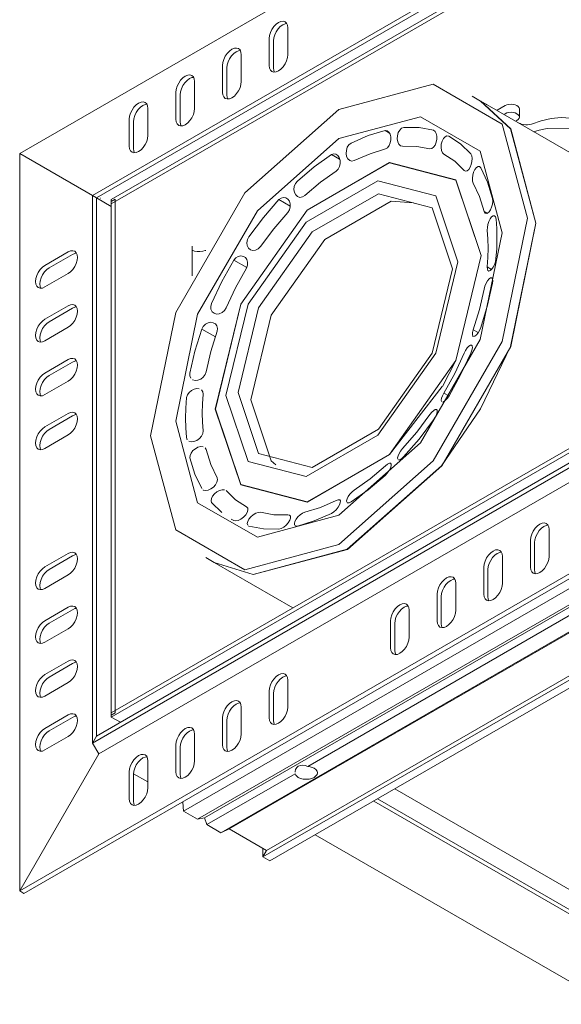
# Model space of a CAD drawing. Header units: millimetres. Extents: x -6708 to -4747, y -1232 to 6729.
# Tile 1 of 11: x -5893 to -5811, y -1232 to -1082. Entities that reach past the tile are written whole.
import ezdxf

# ---------------------------------------------------------------- set-up
doc = ezdxf.new("R2010")
doc.units = ezdxf.units.MM
doc.layers.add('E-LITE-EQPM', color=7, linetype='Continuous', lineweight=20)

# ---------------------------------------------------------------- blocks, each defined once
blk = doc.blocks.new('NANO COLIN-2 WF - 033008303 MINI-COLIN-1 Grey downlight LED 12_18W 2700K 20_ 1565_2100 lm-657472-00 Isometrico PDF')
at = {"layer": 'E-LITE-EQPM', "color": 251, "lineweight": 9, "true_color": 0x636466}
for p, q in [((-7051.2, -1102.71), (-6875.13, -1001.06)), ((-7040.18, -1109.08), (-6889.06, -1021.83)), ((-7039.57, -1109.43), (-6889.66, -1022.88)), ((-7037.31, -1109.7), (-6890.51, -1024.95)), ((-6890.51, -1025.6), (-7037.31, -1110.35)), ((-7010.54, -1083.65), (-7010.54, -1087.73)), ((-7013.37, -1089.37), (-7013.37, -1085.28)), ((-7012.73, -1085.65), (-7012.73, -1089.73)), ((-7017.61, -1087.73), (-7017.61, -1091.81)), ((-7020.44, -1093.45), (-7020.44, -1089.36)), ((-7019.8, -1089.73), (-7019.8, -1093.82)), ((-7024.68, -1091.81), (-7024.68, -1095.9)), ((-7027.51, -1097.53), (-7027.51, -1093.45)), ((-7026.88, -1093.81), (-7026.88, -1097.9)), ((-6981.33, -1094.77), (-6982.6, -1094.04)), ((-7031.75, -1095.89), (-7031.75, -1099.98)), ((-6962.91, -1105.41), (-6981.3, -1094.79)), ((-6980.46, -1095.27), (-6980.37, -1095.28)), ((-6978.83, -1096.17), (-6977.59, -1095.45)), ((-6975.45, -1097.19), (-6975.45, -1095.96)), ((-7034.58, -1101.61), (-7034.58, -1097.53)), ((-6977.59, -1096.68), (-6977.81, -1096.81)), ((-7033.95, -1097.9), (-7033.95, -1101.98)), ((-6976.04, -1097.83), (-6975.82, -1097.7)), ((-6995.13, -1099.62), (-6995.8, -1099.23)), ((-6988.42, -1099.22), (-6988.45, -1099.2)), ((-7051.2, -1102.71), (-7040.18, -1109.08)), ((-7051.2, -1214.57), (-7051.2, -1102.71)), ((-7040.18, -1109.08), (-7051.2, -1102.71)), ((-7037.31, -1188.2), (-6890.51, -1103.45)), ((-7002.72, -1103.6), (-7003.95, -1102.89)), ((-6890.51, -1102.79), (-6974.12, -1151.06)), ((-6889.06, -1104.88), (-7040.18, -1192.13)), ((-6889.66, -1104.53), (-7039.57, -1191.08)), ((-6887.14, -1105.99), (-7039.2, -1193.78)), ((-6981.48, -1109.25), (-6982.43, -1107.24)), ((-7040.18, -1109.08), (-7039.57, -1109.43)), ((-7040.18, -1192.13), (-7040.18, -1109.08)), ((-7039.57, -1109.43), (-7040.18, -1109.08)), ((-7039.57, -1109.43), (-7037.31, -1110.74)), ((-7037.31, -1110.74), (-7039.57, -1109.43)), ((-7039.57, -1191.08), (-7039.57, -1109.43)), ((-7038.97, -1109.51), (-7038.92, -1109.48)), ((-6980.79, -1111.51), (-6981.48, -1109.25)), ((-7037.31, -1110), (-7036.74, -1109.67)), ((-7037.31, -1110.35), (-7037.31, -1109.7)), ((-7037.31, -1187.89), (-7037.31, -1110)), ((-7036.74, -1187.57), (-7036.74, -1109.67)), ((-7010.18, -1110.72), (-7011.92, -1109.72)), ((-6980.79, -1111.51), (-6980.27, -1111.81)), ((-6875.13, -1112.92), (-7051.2, -1214.57)), ((-6874.5, -1113.29), (-7050.57, -1214.94)), ((-6873.19, -1114.04), (-7026.35, -1202.47)), ((-6871.07, -1115.27), (-7024.23, -1203.69)), ((-6870.71, -1115.47), (-7023.17, -1203.49)), ((-6980.21, -1115.68), (-6980.31, -1114.36)), ((-7025.05, -1121.25), (-7025.05, -1116.77)), ((-6980.18, -1117.06), (-6980.21, -1115.68)), ((-7047.38, -1119.7), (-7043.84, -1117.65)), ((-7043.21, -1118.02), (-7046.75, -1120.06)), ((-7025.05, -1117.4), (-7025.05, -1121.24)), ((-6867.53, -1117.31), (-7020.69, -1205.74)), ((-6867.39, -1117.39), (-7019.42, -1205.16)), ((-6981.22, -1118.2), (-6985.07, -1134.11)), ((-6980.31, -1119.91), (-6980.21, -1118.47)), ((-6980.21, -1118.47), (-6980.18, -1117.06)), ((-7016.79, -1120.03), (-7018.74, -1118.91)), ((-6980.31, -1119.91), (-6979.65, -1120.3)), ((-7043.84, -1120.92), (-7047.38, -1122.96)), ((-6861.17, -1120.98), (-7014.33, -1209.41)), ((-6861.73, -1120.66), (-7013.76, -1208.43)), ((-6860.11, -1121.6), (-7013.27, -1210.02)), ((-6883.55, -1124.11), (-7007.5, -1195.67)), ((-7047.38, -1127.86), (-7043.84, -1125.82)), ((-7043.21, -1126.19), (-7046.75, -1128.23)), ((-7043.84, -1129.08), (-7047.38, -1131.13)), ((-7021.53, -1130.53), (-7023.6, -1129.34)), ((-6982.43, -1129.48), (-6981.71, -1129.89)), ((-7047.38, -1136.03), (-7043.84, -1133.98)), ((-7043.21, -1134.35), (-7046.75, -1136.39)), ((-6985.07, -1134.11), (-6987.12, -1138.07)), ((-7043.84, -1137.25), (-7047.38, -1139.29)), ((-6986.9, -1139.05), (-6986.13, -1139.49)), ((-7047.38, -1144.19), (-7043.84, -1142.15)), ((-6991.01, -1144.99), (-6989, -1142.31)), ((-7043.21, -1142.52), (-7046.75, -1144.56)), ((-6993.16, -1147.48), (-6991.01, -1144.99)), ((-7043.84, -1145.41), (-7047.38, -1147.46)), ((-7025.81, -1146.13), (-7025.92, -1145.8)), ((-7023.09, -1147.37), (-7022.91, -1147.63)), ((-6974.12, -1151.06), (-7037.31, -1187.54)), ((-7023.61, -1153.55), (-7023.61, -1153.55)), ((-7020.54, -1157.19), (-7022.1, -1155.67)), ((-7014.7, -1157.14), (-7012.69, -1157.51)), ((-7018.75, -1158.37), (-7019.13, -1158.16)), ((-7012.69, -1157.51), (-7010.55, -1157.52)), ((-7016.45, -1159.26), (-7016.51, -1159.23)), ((-6970.94, -1159.74), (-6970.94, -1163.83)), ((-6973.77, -1165.46), (-6973.77, -1161.38)), ((-6973.14, -1161.74), (-6973.14, -1165.83)), ((-7047.38, -1165.42), (-7043.84, -1163.38)), ((-7043.21, -1163.74), (-7046.75, -1165.79)), ((-7023, -1164.01), (-7021.73, -1164.75)), ((-7021.7, -1164.77), (-7009.77, -1171.65)), ((-6978.01, -1163.83), (-6978.01, -1167.91)), ((-6980.84, -1169.54), (-6980.84, -1165.46)), ((-6980.21, -1165.83), (-6980.21, -1169.91)), ((-7043.84, -1166.64), (-7047.38, -1168.69)), ((-6985.09, -1167.91), (-6985.09, -1171.99)), ((-6987.91, -1173.63), (-6987.91, -1169.54)), ((-6987.28, -1169.91), (-6987.28, -1173.99)), ((-7047.38, -1173.58), (-7043.84, -1171.54)), ((-7043.21, -1171.91), (-7046.75, -1173.95)), ((-6992.16, -1171.99), (-6992.16, -1176.07)), ((-6994.99, -1177.71), (-6994.99, -1173.62)), ((-7043.84, -1174.81), (-7047.38, -1176.85)), ((-6994.35, -1173.99), (-6994.35, -1178.08)), ((-7047.38, -1181.75), (-7043.84, -1179.71)), ((-7043.21, -1180.07), (-7046.75, -1182.12)), ((-7010.54, -1182.6), (-7010.54, -1186.69)), ((-7043.84, -1182.97), (-7047.38, -1185.02)), ((-7013.37, -1188.32), (-7013.37, -1184.24)), ((-7012.73, -1184.6), (-7012.73, -1188.69)), ((-7017.61, -1186.69), (-7017.61, -1190.77)), ((-7047.38, -1189.91), (-7043.84, -1187.87)), ((-7043.21, -1188.24), (-7046.75, -1190.28)), ((-7037.31, -1188.2), (-7037.31, -1187.54)), ((-7036.74, -1187.57), (-7037.31, -1187.89)), ((-7035.94, -1188.99), (-7037.31, -1188.2)), ((-7020.44, -1192.4), (-7020.44, -1188.32)), ((-7019.8, -1188.69), (-7019.8, -1192.77)), ((-7043.84, -1191.14), (-7047.38, -1193.18)), ((-7039.57, -1191.08), (-7040.18, -1192.13)), ((-7040.18, -1192.13), (-7039.57, -1191.08)), ((-7024.68, -1190.77), (-7024.68, -1194.85)), ((-7040.18, -1192.13), (-7039.2, -1193.78)), ((-7039.2, -1193.78), (-7040.18, -1192.13)), ((-7027.51, -1196.49), (-7027.51, -1192.4)), ((-7026.88, -1192.77), (-7026.88, -1196.85)), ((-7039.2, -1193.78), (-7051.2, -1214.57)), ((-7051.2, -1214.57), (-7039.2, -1193.78)), ((-7031.75, -1194.85), (-7031.75, -1198.94)), ((-7034.58, -1200.57), (-7034.58, -1196.48)), ((-7033.95, -1196.85), (-7033.95, -1200.94)), ((-7033.94, -1196.78), (-7031.75, -1198.04)), ((-7031.75, -1198.04), (-7033.94, -1196.78)), ((-7009.44, -1196.79), (-7022.81, -1204.51)), ((-6994.34, -1199.09), (-6949.81, -1224.8)), ((-6996.96, -1200.61), (-6952.78, -1226.11)), ((-7026.49, -1201.08), (-7026.35, -1202.47)), ((-7026.35, -1202.47), (-7026.49, -1201.08)), ((-6953, -1226.64), (-6997.52, -1200.93)), ((-7026.35, -1202.47), (-7024.23, -1203.69)), ((-7024.23, -1203.69), (-7026.35, -1202.47)), ((-7024.23, -1203.69), (-7023.17, -1203.49)), ((-7023.17, -1203.49), (-7024.23, -1203.69)), ((-7023.17, -1203.49), (-7022.81, -1204.51)), ((-7022.81, -1204.51), (-7023.17, -1203.49)), ((-7022.81, -1204.51), (-7020.69, -1205.74)), ((-7020.69, -1205.74), (-7022.81, -1204.51)), ((-7020.69, -1205.74), (-7019.42, -1205.16)), ((-7019.42, -1205.16), (-7020.69, -1205.74)), ((-7019.42, -1205.16), (-7013.76, -1208.43)), ((-7013.76, -1208.43), (-7019.42, -1205.16)), ((-6961.86, -1231.76), (-7006.39, -1206.05)), ((-7014.33, -1209.41), (-7014.33, -1208.1)), ((-7013.76, -1208.43), (-7014.33, -1209.41)), ((-7014.33, -1209.41), (-7013.76, -1208.43)), ((-7014.33, -1209.41), (-7013.27, -1210.02)), ((-7013.27, -1210.02), (-7014.33, -1209.41)), ((-7051.2, -1214.57), (-7050.57, -1214.94)), ((-7050.57, -1214.94), (-7051.2, -1214.57))]:
    blk.add_line(p, q, dxfattribs=at)
for points in [[(-7013.37, -1085.28, 0), (-7013.32, -1084.83, 0), (-7013.18, -1084.35, 0), (-7012.96, -1083.89, 0), (-7012.66, -1083.46, 0), (-7012.32, -1083.1, 0), (-7011.96, -1082.83, 0), (-7011.59, -1082.68, 0), (-7011.25, -1082.64, 0), (-7010.96, -1082.73, 0), (-7010.73, -1082.94, 0), (-7010.59, -1083.25, 0), (-7010.54, -1083.65, 0)], [(-7010.69, -1083.01, 0), (-7010.95, -1083.04, 0), (-7011.32, -1083.2, 0), (-7011.69, -1083.47, 0), (-7012.03, -1083.83, 0), (-7012.32, -1084.25, 0), (-7012.54, -1084.72, 0), (-7012.69, -1085.2, 0), (-7012.73, -1085.65, 0)], [(-7020.44, -1089.36, 0), (-7020.39, -1088.91, 0), (-7020.25, -1088.44, 0), (-7020.03, -1087.97, 0), (-7019.73, -1087.54, 0), (-7019.39, -1087.18, 0), (-7019.03, -1086.91, 0), (-7018.66, -1086.76, 0), (-7018.32, -1086.72, 0), (-7018.03, -1086.81, 0), (-7017.8, -1087.02, 0), (-7017.66, -1087.34, 0), (-7017.61, -1087.73, 0)], [(-7017.76, -1087.09, 0), (-7018.02, -1087.13, 0), (-7018.39, -1087.28, 0), (-7018.76, -1087.55, 0), (-7019.1, -1087.91, 0), (-7019.39, -1088.34, 0), (-7019.62, -1088.8, 0), (-7019.76, -1089.28, 0), (-7019.8, -1089.73, 0)], [(-7010.54, -1087.73, 0), (-7010.59, -1088.18, 0), (-7010.73, -1088.66, 0), (-7010.96, -1089.13, 0), (-7011.25, -1089.55, 0), (-7011.59, -1089.91, 0), (-7011.96, -1090.18, 0), (-7012.32, -1090.34, 0), (-7012.66, -1090.37, 0), (-7012.96, -1090.28, 0), (-7013.18, -1090.07, 0), (-7013.32, -1089.76, 0), (-7013.37, -1089.37, 0)], [(-7012.73, -1089.73, 0), (-7012.69, -1090.13, 0), (-7012.59, -1090.37, 0)], [(-7027.51, -1093.45, 0), (-7027.46, -1092.99, 0), (-7027.32, -1092.52, 0), (-7027.1, -1092.05, 0), (-7026.8, -1091.62, 0), (-7026.46, -1091.26, 0), (-7026.1, -1091, 0), (-7025.73, -1090.84, 0), (-7025.39, -1090.81, 0), (-7025.1, -1090.9, 0), (-7024.87, -1091.11, 0), (-7024.73, -1091.42, 0), (-7024.68, -1091.81, 0)], [(-7024.83, -1091.17, 0), (-7025.1, -1091.21, 0), (-7025.46, -1091.36, 0), (-7025.83, -1091.63, 0), (-7026.17, -1091.99, 0), (-7026.46, -1092.42, 0), (-7026.69, -1092.89, 0), (-7026.83, -1093.36, 0), (-7026.88, -1093.81, 0)], [(-7031.37, -1145.52, 0), (-7027.54, -1126.82, 0), (-7017.08, -1108.7, 0), (-7002.8, -1096.04, 0), (-6988.52, -1092.21, 0), (-6978.06, -1098.25, 0), (-6974.23, -1112.53, 0)], [(-7017.61, -1091.81, 0), (-7017.66, -1092.27, 0), (-7017.8, -1092.74, 0), (-7018.03, -1093.21, 0), (-7018.32, -1093.64, 0), (-7018.66, -1094, 0), (-7019.03, -1094.26, 0), (-7019.39, -1094.42, 0), (-7019.73, -1094.45, 0), (-7020.03, -1094.36, 0), (-7020.25, -1094.15, 0), (-7020.39, -1093.84, 0), (-7020.44, -1093.45, 0)], [(-7019.8, -1093.82, 0), (-7019.76, -1094.21, 0), (-7019.66, -1094.45, 0)], [(-7034.58, -1097.53, 0), (-7034.53, -1097.08, 0), (-7034.39, -1096.6, 0), (-7034.17, -1096.13, 0), (-7033.88, -1095.71, 0), (-7033.53, -1095.35, 0), (-7033.17, -1095.08, 0), (-7032.8, -1094.92, 0), (-7032.46, -1094.89, 0), (-7032.17, -1094.98, 0), (-7031.94, -1095.19, 0), (-7031.8, -1095.5, 0), (-7031.75, -1095.89, 0)], [(-7031.91, -1095.25, 0), (-7032.17, -1095.29, 0), (-7032.53, -1095.45, 0), (-7032.9, -1095.71, 0), (-7033.24, -1096.07, 0), (-7033.53, -1096.5, 0), (-7033.76, -1096.97, 0), (-7033.9, -1097.44, 0), (-7033.95, -1097.9, 0)], [(-7024.68, -1095.9, 0), (-7024.73, -1096.35, 0), (-7024.87, -1096.82, 0), (-7025.1, -1097.29, 0), (-7025.39, -1097.72, 0), (-7025.73, -1098.08, 0), (-7026.1, -1098.35, 0), (-7026.46, -1098.5, 0), (-7026.8, -1098.54, 0), (-7027.1, -1098.45, 0), (-7027.32, -1098.24, 0), (-7027.46, -1097.92, 0), (-7027.51, -1097.53, 0)], [(-7001.5, -1162.76, 0), (-6987.21, -1150.1, 0), (-6976.76, -1131.99, 0), (-6972.93, -1113.28, 0), (-6976.76, -1099, 0), (-6981.3, -1094.79, 0)], [(-6981.33, -1094.77, 0), (-6976.79, -1098.98, 0), (-6972.96, -1113.27, 0)], [(-6977.59, -1095.45, 0), (-6977.33, -1095.34, 0), (-6977.03, -1095.27, 0), (-6976.7, -1095.24, 0), (-6976.38, -1095.27, 0), (-6976.08, -1095.34, 0), (-6975.82, -1095.45, 0), (-6975.62, -1095.6, 0), (-6975.5, -1095.78, 0), (-6975.45, -1095.96, 0)], [(-7027.54, -1143.31, 0), (-7024.22, -1127.11, 0), (-7015.17, -1111.43, 0), (-7002.8, -1100.46, 0), (-6990.43, -1097.15, 0), (-6981.38, -1102.37, 0), (-6978.06, -1114.74, 0)], [(-6975.82, -1097.7, 0), (-6975.62, -1097.55, 0), (-6975.5, -1097.37, 0), (-6975.45, -1097.19, 0), (-6975.5, -1097, 0), (-6975.62, -1096.83, 0), (-6975.82, -1096.68, 0), (-6976.08, -1096.56, 0), (-6976.38, -1096.49, 0), (-6976.7, -1096.47, 0), (-6977.03, -1096.49, 0), (-6977.33, -1096.56, 0), (-6977.59, -1096.68, 0)], [(-6973.63, -1098.26, 0), (-6972.16, -1097.77, 0), (-6970.64, -1097.42, 0), (-6969.09, -1097.25, 0)], [(-6969.09, -1097.25, 0), (-6964.29, -1097.63, 0), (-6959.28, -1098.96, 0), (-6954.21, -1101.22, 0), (-6953.52, -1101.6, 0)], [(-7026.88, -1097.9, 0), (-7026.83, -1098.29, 0), (-7026.73, -1098.54, 0)], [(-6993.16, -1101.62, 0), (-6993.47, -1101.55, 0), (-6993.72, -1101.31, 0), (-6993.89, -1100.95, 0), (-6993.97, -1100.5, 0), (-6993.94, -1100.02, 0), (-6993.81, -1099.55, 0), (-6993.58, -1099.16, 0), (-6993.3, -1098.89, 0), (-6992.98, -1098.78, 0)], [(-6992.98, -1098.78, 0), (-6990.65, -1098.8, 0), (-6988.45, -1099.2, 0)], [(-6975.43, -1098.14, 0), (-6975.15, -1098.26, 0), (-6974.83, -1098.34, 0), (-6974.49, -1098.37, 0)], [(-6974.49, -1098.37, 0), (-6974.19, -1098.37, 0), (-6973.89, -1098.33, 0), (-6973.63, -1098.26, 0)], [(-6971.21, -1098.93, 0), (-6972.43, -1099.17, 0), (-6973.28, -1099.41, 0)], [(-6953.42, -1103.17, 0), (-6955.39, -1102.14, 0), (-6960.85, -1099.97, 0), (-6966.19, -1098.89, 0), (-6971.21, -1098.93, 0)], [(-7031.75, -1099.98, 0), (-7031.8, -1100.43, 0), (-7031.94, -1100.91, 0), (-7032.17, -1101.37, 0), (-7032.46, -1101.8, 0), (-7032.8, -1102.16, 0), (-7033.17, -1102.43, 0), (-7033.53, -1102.58, 0), (-7033.88, -1102.62, 0), (-7034.17, -1102.53, 0), (-7034.39, -1102.32, 0), (-7034.53, -1102.01, 0), (-7034.58, -1101.61, 0)], [(-7000.95, -1101.15, 0), (-6998.35, -1100.01, 0), (-6995.8, -1099.23, 0)], [(-6995.8, -1099.23, 0), (-6995.49, -1099.27, 0), (-6995.23, -1099.47, 0), (-6995.03, -1099.79, 0), (-6994.93, -1100.2, 0), (-6994.92, -1100.66, 0), (-6995.01, -1101.12, 0), (-6995.19, -1101.53, 0), (-6995.44, -1101.85, 0), (-6995.75, -1102.03, 0)], [(-6988.45, -1099.2, 0), (-6988.22, -1099.38, 0), (-6988.05, -1099.7, 0), (-6987.97, -1100.11, 0), (-6987.97, -1100.56, 0), (-6988.06, -1101.02, 0), (-6988.23, -1101.43, 0), (-6988.45, -1101.76, 0), (-6988.72, -1101.96, 0), (-6989, -1102, 0)], [(-6986.89, -1102.81, 0), (-6987.11, -1102.6, 0), (-6987.26, -1102.24, 0), (-6987.32, -1101.8, 0), (-6987.28, -1101.32, 0), (-6987.16, -1100.85, 0), (-6986.96, -1100.46, 0), (-6986.7, -1100.17, 0), (-6986.42, -1100.04, 0), (-6986.16, -1100.08, 0)], [(-6986.16, -1100.08, 0), (-6984.37, -1101.26, 0), (-6982.8, -1102.78, 0)], [(-7033.95, -1101.98, 0), (-7033.9, -1102.37, 0), (-7033.8, -1102.62, 0)], [(-7000.48, -1103.79, 0), (-7000.83, -1103.88, 0), (-7001.17, -1103.79, 0), (-7001.44, -1103.54, 0), (-7001.63, -1103.17, 0), (-7001.71, -1102.72, 0), (-7001.68, -1102.24, 0), (-7001.53, -1101.78, 0), (-7001.28, -1101.4, 0), (-7000.95, -1101.15, 0)], [(-6995.75, -1102.03, 0), (-6998.09, -1102.75, 0), (-7000.48, -1103.79, 0)], [(-6989, -1102, 0), (-6991.01, -1101.64, 0), (-6993.16, -1101.62, 0)], [(-7009.1, -1106.9, 0), (-7006.55, -1104.74, 0), (-7003.95, -1102.89, 0)], [(-7003.95, -1102.89, 0), (-7003.6, -1102.78, 0), (-7003.26, -1102.83, 0), (-7002.97, -1103.03, 0), (-7002.76, -1103.35, 0), (-7002.64, -1103.76, 0), (-7002.63, -1104.22, 0), (-7002.73, -1104.67, 0), (-7002.94, -1105.08, 0), (-7003.23, -1105.39, 0)], [(-6983.81, -1105.29, 0), (-6985.25, -1103.89, 0), (-6986.89, -1102.81, 0)], [(-6982.8, -1102.78, 0), (-6982.66, -1103.09, 0), (-6982.6, -1103.49, 0), (-6982.63, -1103.95, 0), (-6982.73, -1104.4, 0), (-6982.9, -1104.81, 0), (-6983.11, -1105.14, 0), (-6983.35, -1105.34, 0), (-6983.59, -1105.4, 0), (-6983.81, -1105.29, 0)], [(-7021.55, -1141.49, 0), (-7017.7, -1125.57, 0), (-7007.62, -1111.29, 0), (-6995.15, -1104.1, 0), (-6985.07, -1106.73, 0), (-6981.22, -1118.2, 0)], [(-7021.54, -1141.48, 0), (-7017.69, -1125.58, 0), (-7007.61, -1111.31, 0), (-6995.16, -1104.11, 0), (-6985.08, -1106.75, 0), (-6981.23, -1118.21, 0)], [(-6982.43, -1107.24, 0), (-6982.54, -1106.9, 0), (-6982.57, -1106.46, 0), (-6982.52, -1105.99, 0), (-6982.39, -1105.53, 0), (-6982.19, -1105.13, 0), (-6981.96, -1104.84, 0), (-6981.71, -1104.69, 0), (-6981.48, -1104.71, 0), (-6981.29, -1104.9, 0)], [(-6981.29, -1104.9, 0), (-6980.27, -1107.09, 0), (-6979.51, -1109.56, 0)], [(-7003.23, -1105.39, 0), (-7005.62, -1107.09, 0), (-7007.96, -1109.08, 0)], [(-7019.93, -1139.44, 0), (-7016.57, -1125.57, 0), (-7007.78, -1113.12, 0), (-6996.91, -1106.84, 0), (-6988.12, -1109.14, 0), (-6984.76, -1119.14, 0)], [(-7007.96, -1109.08, 0), (-7008.32, -1109.3, 0), (-7008.71, -1109.37, 0), (-7009.07, -1109.26, 0), (-7009.36, -1109.01, 0), (-7009.55, -1108.64, 0), (-7009.63, -1108.19, 0), (-7009.57, -1107.72, 0), (-7009.39, -1107.27, 0), (-7009.1, -1106.9, 0)], [(-6985.58, -1120.19, 0), (-6988.69, -1110.95, 0), (-6996.82, -1108.82, 0), (-7006.87, -1114.62, 0), (-7015, -1126.14, 0), (-7018.1, -1138.97, 0)], [(-7011.92, -1109.72, 0), (-7011.57, -1109.48, 0), (-7011.19, -1109.39, 0), (-7010.83, -1109.45, 0), (-7010.53, -1109.65, 0), (-7010.3, -1109.96, 0), (-7010.18, -1110.37, 0), (-7010.18, -1110.82, 0), (-7010.3, -1111.27, 0), (-7010.54, -1111.66, 0)], [(-7016.45, -1115.35, 0), (-7014.26, -1112.43, 0), (-7011.92, -1109.72, 0)], [(-7016.16, -1140.09, 0), (-7013.06, -1127.26, 0), (-7004.93, -1115.74, 0), (-6994.88, -1109.94, 0), (-6991.52, -1110.21, 0)], [(-6979.51, -1109.56, 0), (-6979.49, -1109.95, 0), (-6979.54, -1110.4, 0), (-6979.66, -1110.85, 0), (-6979.84, -1111.25, 0), (-6980.05, -1111.57, 0), (-6980.27, -1111.77, 0), (-6980.48, -1111.84, 0), (-6980.66, -1111.75, 0), (-6980.79, -1111.51, 0)], [(-7010.54, -1111.66, 0), (-7012.69, -1114.15, 0), (-7014.71, -1116.83, 0)], [(-6980.31, -1114.36, 0), (-6980.3, -1113.94, 0), (-6980.22, -1113.47, 0), (-6980.07, -1113.01, 0), (-6979.87, -1112.62, 0), (-6979.65, -1112.33, 0), (-6979.42, -1112.17, 0), (-6979.22, -1112.18, 0), (-6979.06, -1112.34, 0), (-6978.98, -1112.66, 0)], [(-6974.23, -1112.53, 0), (-6978.06, -1131.23, 0), (-6988.52, -1149.35, 0), (-7002.8, -1162.01, 0), (-7017.08, -1165.84, 0), (-7027.54, -1159.8, 0), (-7031.37, -1145.52, 0)], [(-6972.96, -1113.27, 0), (-6976.79, -1131.97, 0), (-6981.33, -1141.42, 0)], [(-6978.98, -1112.66, 0), (-6978.88, -1114.1, 0), (-6978.84, -1115.6, 0)], [(-6978.06, -1114.74, 0), (-6981.38, -1130.94, 0), (-6990.43, -1146.62, 0), (-7002.8, -1157.59, 0), (-7015.17, -1160.9, 0), (-7024.22, -1155.68, 0), (-7027.54, -1143.31, 0)], [(-7014.71, -1116.83, 0), (-7015.04, -1117.17, 0), (-7015.43, -1117.38, 0), (-7015.84, -1117.42, 0), (-7016.21, -1117.31, 0), (-7016.5, -1117.06, 0), (-7016.69, -1116.69, 0), (-7016.75, -1116.25, 0), (-7016.67, -1115.78, 0), (-7016.45, -1115.35, 0)], [(-6978.84, -1115.6, 0), (-6978.88, -1117.13, 0), (-6978.99, -1118.7, 0)], [(-7043.84, -1117.65, 0), (-7043.48, -1117.5, 0), (-7043.14, -1117.46, 0), (-7042.84, -1117.55, 0), (-7042.62, -1117.76, 0), (-7042.48, -1118.07, 0), (-7042.43, -1118.47, 0), (-7042.48, -1118.92, 0), (-7042.62, -1119.4, 0), (-7042.84, -1119.86, 0), (-7043.14, -1120.29, 0), (-7043.48, -1120.65, 0), (-7043.84, -1120.92, 0)], [(-7042.58, -1117.83, 0), (-7042.84, -1117.87, 0), (-7043.21, -1118.02, 0)], [(-7025.05, -1117.4, 0), (-7024.68, -1117.51, 0), (-7024.28, -1117.57, 0), (-7023.87, -1117.58, 0), (-7023.46, -1117.54, 0), (-7023.08, -1117.45, 0), (-7023, -1117.42, 0)], [(-6981.23, -1118.21, 0), (-6985.08, -1134.11, 0), (-6995.16, -1148.38, 0), (-7007.61, -1155.57, 0), (-7017.69, -1152.93, 0), (-7021.54, -1141.48, 0)], [(-7018.74, -1118.91, 0), (-7018.43, -1118.56, 0), (-7018.06, -1118.34, 0), (-7017.66, -1118.26, 0), (-7017.29, -1118.32, 0), (-7016.98, -1118.51, 0), (-7016.75, -1118.82, 0), (-7016.64, -1119.22, 0), (-7016.65, -1119.66, 0), (-7016.81, -1120.09, 0)], [(-7047.38, -1122.96, 0), (-7047.75, -1123.12, 0), (-7048.09, -1123.15, 0), (-7048.38, -1123.06, 0), (-7048.61, -1122.85, 0), (-7048.75, -1122.54, 0), (-7048.8, -1122.15, 0), (-7048.75, -1121.69, 0), (-7048.61, -1121.22, 0), (-7048.38, -1120.75, 0), (-7048.09, -1120.32, 0), (-7047.75, -1119.96, 0), (-7047.38, -1119.7, 0)], [(-7022.11, -1125.47, 0), (-7020.54, -1122.14, 0), (-7018.74, -1118.91, 0)], [(-6984.76, -1119.14, 0), (-6988.12, -1133.01, 0), (-6996.91, -1145.46, 0), (-7007.78, -1151.73, 0), (-7016.57, -1149.43, 0), (-7019.93, -1139.44, 0)], [(-6978.99, -1118.7, 0), (-6979.08, -1119.14, 0), (-6979.23, -1119.58, 0), (-6979.43, -1119.98, 0), (-6979.65, -1120.29, 0), (-6979.86, -1120.48, 0), (-6980.06, -1120.55, 0), (-6980.21, -1120.47, 0), (-6980.3, -1120.25, 0), (-6980.31, -1119.91, 0)], [(-7046.75, -1120.06, 0), (-7047.11, -1120.33, 0), (-7047.45, -1120.69, 0), (-7047.75, -1121.12, 0), (-7047.97, -1121.59, 0), (-7048.11, -1122.06, 0), (-7048.16, -1122.51, 0), (-7048.11, -1122.91, 0), (-7048.03, -1123.13, 0)], [(-7016.81, -1120.09, 0), (-7018.46, -1123.07, 0), (-7019.91, -1126.13, 0)], [(-7018.1, -1138.97, 0), (-7015, -1148.21, 0), (-7006.87, -1150.34, 0), (-6996.82, -1144.53, 0), (-6988.69, -1133.02, 0), (-6985.58, -1120.19, 0)], [(-6979.51, -1122.41, 0), (-6980.27, -1125.74, 0), (-6981.3, -1129.12, 0)], [(-6980.78, -1123.31, 0), (-6980.67, -1122.86, 0), (-6980.48, -1122.41, 0), (-6980.27, -1122.02, 0), (-6980.04, -1121.73, 0), (-6979.82, -1121.58, 0), (-6979.64, -1121.57, 0), (-6979.51, -1121.72, 0), (-6979.47, -1122.01, 0), (-6979.51, -1122.41, 0)], [(-6982.43, -1129.48, 0), (-6981.48, -1126.37, 0), (-6980.78, -1123.31, 0)], [(-7043.84, -1125.82, 0), (-7043.48, -1125.66, 0), (-7043.14, -1125.63, 0), (-7042.84, -1125.72, 0), (-7042.62, -1125.93, 0), (-7042.48, -1126.24, 0), (-7042.43, -1126.63, 0), (-7042.48, -1127.09, 0), (-7042.62, -1127.56, 0), (-7042.84, -1128.03, 0), (-7043.14, -1128.46, 0), (-7043.48, -1128.82, 0), (-7043.84, -1129.08, 0)], [(-7019.91, -1126.13, 0), (-7020.16, -1126.54, 0), (-7020.52, -1126.85, 0), (-7020.94, -1127.03, 0), (-7021.35, -1127.07, 0), (-7021.73, -1126.96, 0), (-7022.02, -1126.71, 0), (-7022.2, -1126.35, 0), (-7022.23, -1125.92, 0), (-7022.11, -1125.47, 0)], [(-7042.58, -1125.99, 0), (-7042.84, -1126.03, 0), (-7043.21, -1126.19, 0)], [(-7047.38, -1131.13, 0), (-7047.75, -1131.28, 0), (-7048.09, -1131.32, 0), (-7048.38, -1131.23, 0), (-7048.61, -1131.02, 0), (-7048.75, -1130.7, 0), (-7048.8, -1130.31, 0), (-7048.75, -1129.86, 0), (-7048.61, -1129.38, 0), (-7048.38, -1128.92, 0), (-7048.09, -1128.49, 0), (-7047.75, -1128.13, 0), (-7047.38, -1127.86, 0)], [(-7046.75, -1128.23, 0), (-7047.11, -1128.5, 0), (-7047.45, -1128.86, 0), (-7047.75, -1129.28, 0), (-7047.97, -1129.75, 0), (-7048.11, -1130.23, 0), (-7048.16, -1130.68, 0), (-7048.11, -1131.07, 0), (-7048.03, -1131.29, 0)], [(-7023.6, -1129.34, 0), (-7023.37, -1128.94, 0), (-7023.03, -1128.61, 0), (-7022.64, -1128.4, 0), (-7022.24, -1128.32, 0), (-7021.85, -1128.38, 0), (-7021.54, -1128.56, 0), (-7021.32, -1128.86, 0), (-7021.22, -1129.24, 0), (-7021.27, -1129.67, 0)], [(-7025.4, -1136.04, 0), (-7024.64, -1132.71, 0), (-7023.6, -1129.34, 0)], [(-7021.27, -1129.67, 0), (-7022.22, -1132.77, 0), (-7022.92, -1135.83, 0)], [(-6982.43, -1130.45, 0), (-6982.49, -1130.4, 0), (-6982.55, -1130.19, 0), (-6982.53, -1129.87, 0), (-6982.43, -1129.48, 0)], [(-6981.3, -1129.12, 0), (-6981.49, -1129.55, 0), (-6981.71, -1129.93, 0), (-6981.95, -1130.23, 0), (-6982.18, -1130.42, 0), (-6982.36, -1130.47, 0)], [(-6983.8, -1133.02, 0), (-6983.59, -1132.58, 0), (-6983.34, -1132.2, 0), (-6983.09, -1131.93, 0), (-6982.86, -1131.78, 0), (-6982.69, -1131.77, 0), (-6982.59, -1131.91, 0), (-6982.57, -1132.18, 0), (-6982.64, -1132.55, 0), (-6982.79, -1132.98, 0)], [(-6986.9, -1139.05, 0), (-6985.25, -1136.07, 0), (-6983.8, -1133.02, 0)], [(-6982.79, -1132.98, 0), (-6984.37, -1136.31, 0), (-6986.16, -1139.55, 0)], [(-7043.84, -1133.98, 0), (-7043.48, -1133.83, 0), (-7043.14, -1133.79, 0), (-7042.84, -1133.88, 0), (-7042.62, -1134.09, 0), (-7042.48, -1134.4, 0), (-7042.43, -1134.8, 0), (-7042.48, -1135.25, 0), (-7042.62, -1135.73, 0), (-7042.84, -1136.19, 0), (-7043.14, -1136.62, 0), (-7043.48, -1136.98, 0), (-7043.84, -1137.25, 0)], [(-7042.58, -1134.16, 0), (-7042.84, -1134.19, 0), (-7043.21, -1134.35, 0)], [(-7047.38, -1139.29, 0), (-7047.75, -1139.45, 0), (-7048.09, -1139.48, 0), (-7048.38, -1139.39, 0), (-7048.61, -1139.18, 0), (-7048.75, -1138.87, 0), (-7048.8, -1138.48, 0), (-7048.75, -1138.02, 0), (-7048.61, -1137.55, 0), (-7048.38, -1137.08, 0), (-7048.09, -1136.65, 0), (-7047.75, -1136.29, 0), (-7047.38, -1136.03, 0)], [(-7046.75, -1136.39, 0), (-7047.11, -1136.66, 0), (-7047.45, -1137.02, 0), (-7047.75, -1137.45, 0), (-7047.97, -1137.92, 0), (-7048.11, -1138.39, 0), (-7048.16, -1138.84, 0), (-7048.11, -1139.24, 0), (-7048.03, -1139.46, 0)], [(-7025.25, -1136.81, 0), (-7025.4, -1136.46, 0), (-7025.4, -1136.04, 0)], [(-7022.92, -1135.83, 0), (-7023.08, -1136.26, 0), (-7023.38, -1136.65, 0), (-7023.76, -1136.94, 0), (-7024.18, -1137.12, 0), (-7024.6, -1137.15, 0), (-7024.97, -1137.05, 0), (-7025.01, -1137.03, 0)], [(-7025.91, -1139.75, 0), (-7025.78, -1139.34, 0), (-7025.52, -1138.96, 0), (-7025.16, -1138.66, 0), (-7024.76, -1138.45, 0), (-7024.35, -1138.37, 0), (-7023.97, -1138.41, 0)], [(-7023.66, -1138.58, 0), (-7023.46, -1138.87, 0), (-7023.39, -1139.23, 0)], [(-7023.39, -1139.23, 0), (-7023.5, -1140.68, 0), (-7023.53, -1142.09, 0)], [(-6987.13, -1138.08, 0), (-6995.15, -1148.39, 0), (-7007.62, -1155.59, 0), (-7017.7, -1152.95, 0), (-7021.55, -1141.49, 0)], [(-6987.24, -1140.34, 0), (-6987.28, -1140.14, 0), (-6987.23, -1139.84, 0), (-6987.1, -1139.46, 0), (-6986.9, -1139.05, 0)], [(-7026.06, -1142.86, 0), (-7026.02, -1141.32, 0), (-7025.91, -1139.75, 0)], [(-7012.36, -1149.94, 0), (-7013.06, -1149.33, 0), (-7016.16, -1140.09, 0)], [(-6986.16, -1139.55, 0), (-6986.42, -1139.92, 0), (-6986.69, -1140.2, 0), (-6986.93, -1140.38, 0), (-6987.12, -1140.42, 0)], [(-7043.84, -1142.15, 0), (-7043.48, -1141.99, 0), (-7043.14, -1141.96, 0), (-7042.84, -1142.05, 0), (-7042.62, -1142.26, 0), (-7042.48, -1142.57, 0), (-7042.43, -1142.96, 0), (-7042.48, -1143.42, 0), (-7042.62, -1143.89, 0), (-7042.84, -1144.36, 0), (-7043.14, -1144.79, 0), (-7043.48, -1145.15, 0), (-7043.84, -1145.41, 0)], [(-7042.58, -1142.32, 0), (-7042.84, -1142.36, 0), (-7043.21, -1142.52, 0)], [(-7023.53, -1142.09, 0), (-7023.5, -1143.46, 0), (-7023.4, -1144.79, 0)], [(-6981.34, -1141.44, 0), (-6987.24, -1150.08, 0), (-7001.53, -1162.75, 0), (-7015.81, -1166.57, 0), (-7021.73, -1164.75, 0)], [(-6989, -1142.31, 0), (-6988.71, -1141.95, 0), (-6988.43, -1141.68, 0), (-6988.19, -1141.54, 0), (-6988.01, -1141.54, 0), (-6987.92, -1141.67, 0), (-6987.92, -1141.93, 0), (-6988.01, -1142.28, 0), (-6988.2, -1142.69, 0), (-6988.45, -1143.1, 0)], [(-7025.92, -1145.8, 0), (-7026.03, -1144.35, 0), (-7026.06, -1142.86, 0)], [(-6988.45, -1143.1, 0), (-6990.65, -1146.02, 0), (-6992.99, -1148.73, 0)], [(-7047.38, -1147.46, 0), (-7047.75, -1147.61, 0), (-7048.09, -1147.65, 0), (-7048.38, -1147.56, 0), (-7048.61, -1147.35, 0), (-7048.75, -1147.03, 0), (-7048.8, -1146.64, 0), (-7048.75, -1146.19, 0), (-7048.61, -1145.71, 0), (-7048.38, -1145.25, 0), (-7048.09, -1144.82, 0), (-7047.75, -1144.46, 0), (-7047.38, -1144.19, 0)], [(-7046.75, -1144.56, 0), (-7047.11, -1144.82, 0), (-7047.45, -1145.19, 0), (-7047.75, -1145.61, 0), (-7047.97, -1146.08, 0), (-7048.11, -1146.56, 0), (-7048.16, -1147.01, 0), (-7048.11, -1147.4, 0), (-7048.01, -1147.65, 0)], [(-7023.4, -1144.79, 0), (-7023.45, -1145.18, 0), (-7023.64, -1145.59, 0), (-7023.95, -1145.95, 0), (-7024.35, -1146.23, 0), (-7024.78, -1146.41, 0), (-7025.19, -1146.45, 0), (-7025.55, -1146.35, 0), (-7025.58, -1146.34, 0)], [(-7025.39, -1148.9, 0), (-7025.37, -1148.53, 0), (-7025.21, -1148.15, 0), (-7024.93, -1147.78, 0), (-7024.57, -1147.49, 0), (-7024.17, -1147.28, 0), (-7023.76, -1147.18, 0), (-7023.38, -1147.21, 0)], [(-7022.91, -1147.63, 0), (-7022.22, -1149.89, 0), (-7021.28, -1151.9, 0)], [(-6993.88, -1149.09, 0), (-6993.91, -1148.89, 0), (-6993.84, -1148.59, 0), (-6993.69, -1148.23, 0), (-6993.45, -1147.85, 0), (-6993.16, -1147.48, 0)], [(-7023.61, -1153.55, 0), (-7024.64, -1151.36, 0), (-7025.39, -1148.9, 0)], [(-6995.75, -1150.07, 0), (-6995.43, -1149.82, 0), (-6995.15, -1149.69, 0), (-6994.96, -1149.7, 0), (-6994.86, -1149.84, 0), (-6994.87, -1150.09, 0), (-6994.98, -1150.43, 0), (-6995.19, -1150.82, 0), (-6995.48, -1151.21, 0), (-6995.8, -1151.55, 0)], [(-6992.99, -1148.73, 0), (-6993.29, -1149, 0), (-6993.55, -1149.16, 0), (-6993.76, -1149.19, 0)], [(-7000.48, -1153.76, 0), (-6998.09, -1152.05, 0), (-6995.75, -1150.07, 0)], [(-7021.28, -1151.9, 0), (-7021.21, -1152.22, 0), (-7021.29, -1152.59, 0), (-7021.5, -1152.97, 0), (-7021.83, -1153.32, 0), (-7022.23, -1153.6, 0), (-7022.65, -1153.78, 0), (-7023.05, -1153.84, 0), (-7023.39, -1153.76, 0), (-7023.41, -1153.75, 0)], [(-6995.8, -1151.55, 0), (-6998.35, -1153.71, 0), (-7000.95, -1155.57, 0)], [(-7022.1, -1155.67, 0), (-7022.19, -1155.4, 0), (-7022.14, -1155.05, 0), (-7021.96, -1154.69, 0), (-7021.68, -1154.34, 0), (-7021.32, -1154.04, 0), (-7020.92, -1153.82, 0), (-7020.52, -1153.71, 0), (-7020.16, -1153.72, 0)], [(-7019.9, -1153.85, 0), (-7018.46, -1155.25, 0), (-7016.82, -1156.33, 0)], [(-7001.62, -1155.6, 0), (-7001.65, -1155.38, 0), (-7001.57, -1155.09, 0), (-7001.4, -1154.74, 0), (-7001.14, -1154.38, 0), (-7000.82, -1154.03, 0), (-7000.48, -1153.76, 0)], [(-7007.96, -1157.11, 0), (-7005.62, -1156.4, 0), (-7003.23, -1155.35, 0)], [(-7003.23, -1155.35, 0), (-7002.92, -1155.24, 0), (-7002.69, -1155.27, 0), (-7002.58, -1155.42, 0), (-7002.59, -1155.68, 0), (-7002.71, -1156.01, 0), (-7002.93, -1156.38, 0), (-7003.24, -1156.75, 0), (-7003.59, -1157.07, 0), (-7003.95, -1157.3, 0)], [(-7000.95, -1155.57, 0), (-7001.25, -1155.7, 0), (-7001.48, -1155.71, 0), (-7001.54, -1155.69, 0)], [(-7016.82, -1156.33, 0), (-7016.63, -1156.52, 0), (-7016.6, -1156.81, 0), (-7016.7, -1157.16, 0), (-7016.94, -1157.53, 0), (-7017.26, -1157.88, 0), (-7017.65, -1158.17, 0), (-7018.06, -1158.36, 0), (-7018.45, -1158.43, 0), (-7018.75, -1158.37, 0)], [(-7016.63, -1159.1, 0), (-7016.7, -1158.85, 0), (-7016.63, -1158.53, 0), (-7016.44, -1158.17, 0), (-7016.16, -1157.83, 0), (-7015.8, -1157.52, 0), (-7015.41, -1157.29, 0), (-7015.03, -1157.16, 0), (-7014.7, -1157.14, 0)], [(-7009.52, -1159.08, 0), (-7009.56, -1158.84, 0), (-7009.48, -1158.54, 0), (-7009.3, -1158.19, 0), (-7009.02, -1157.84, 0), (-7008.68, -1157.52, 0), (-7008.31, -1157.27, 0), (-7007.96, -1157.11, 0)], [(-7003.95, -1157.3, 0), (-7006.55, -1158.44, 0), (-7009.1, -1159.22, 0)], [(-7010.55, -1157.52, 0), (-7010.28, -1157.57, 0), (-7010.14, -1157.74, 0), (-7010.13, -1158.01, 0), (-7010.25, -1158.35, 0), (-7010.48, -1158.71, 0), (-7010.81, -1159.07, 0), (-7011.18, -1159.37, 0), (-7011.57, -1159.58, 0), (-7011.92, -1159.67, 0)], [(-6973.77, -1161.38, 0), (-6973.72, -1160.93, 0), (-6973.58, -1160.45, 0), (-6973.36, -1159.98, 0), (-6973.06, -1159.55, 0), (-6972.72, -1159.19, 0), (-6972.36, -1158.93, 0), (-6971.99, -1158.77, 0), (-6971.65, -1158.74, 0), (-6971.36, -1158.83, 0), (-6971.13, -1159.04, 0), (-6970.99, -1159.35, 0), (-6970.94, -1159.74, 0)], [(-7011.92, -1159.67, 0), (-7014.26, -1159.65, 0), (-7016.45, -1159.26, 0)], [(-7009.1, -1159.22, 0), (-7009.36, -1159.21, 0), (-7009.42, -1159.18, 0)], [(-6971.09, -1159.1, 0), (-6971.36, -1159.14, 0), (-6971.72, -1159.29, 0), (-6972.09, -1159.56, 0), (-6972.43, -1159.92, 0), (-6972.72, -1160.35, 0), (-6972.95, -1160.82, 0), (-6973.09, -1161.29, 0), (-6973.14, -1161.74, 0)], [(-7043.84, -1163.38, 0), (-7043.48, -1163.22, 0), (-7043.14, -1163.19, 0), (-7042.84, -1163.28, 0), (-7042.62, -1163.49, 0), (-7042.48, -1163.8, 0), (-7042.43, -1164.19, 0), (-7042.48, -1164.64, 0), (-7042.62, -1165.12, 0), (-7042.84, -1165.59, 0), (-7043.14, -1166.02, 0), (-7043.48, -1166.38, 0), (-7043.84, -1166.64, 0)], [(-7021.7, -1164.77, 0), (-7015.78, -1166.59, 0), (-7001.5, -1162.76, 0)], [(-6980.84, -1165.46, 0), (-6980.79, -1165.01, 0), (-6980.65, -1164.53, 0), (-6980.43, -1164.06, 0), (-6980.14, -1163.64, 0), (-6979.79, -1163.28, 0), (-6979.43, -1163.01, 0), (-6979.06, -1162.85, 0), (-6978.72, -1162.82, 0), (-6978.43, -1162.91, 0), (-6978.2, -1163.12, 0), (-6978.06, -1163.43, 0), (-6978.01, -1163.83, 0)], [(-6978.17, -1163.18, 0), (-6978.43, -1163.22, 0), (-6978.79, -1163.38, 0), (-6979.16, -1163.64, 0), (-6979.5, -1164, 0), (-6979.79, -1164.43, 0), (-6980.02, -1164.9, 0), (-6980.16, -1165.38, 0), (-6980.21, -1165.83, 0)], [(-7042.58, -1163.55, 0), (-7042.84, -1163.59, 0), (-7043.21, -1163.74, 0)], [(-6970.94, -1163.83, 0), (-6970.99, -1164.28, 0), (-6971.13, -1164.75, 0), (-6971.36, -1165.22, 0), (-6971.65, -1165.65, 0), (-6971.99, -1166.01, 0), (-6972.36, -1166.28, 0), (-6972.72, -1166.43, 0), (-6973.06, -1166.47, 0), (-6973.36, -1166.38, 0), (-6973.58, -1166.17, 0), (-6973.72, -1165.86, 0), (-6973.77, -1165.46, 0)], [(-7047.38, -1168.69, 0), (-7047.75, -1168.84, 0), (-7048.09, -1168.87, 0), (-7048.38, -1168.78, 0), (-7048.61, -1168.58, 0), (-7048.75, -1168.26, 0), (-7048.8, -1167.87, 0), (-7048.75, -1167.42, 0), (-7048.61, -1166.94, 0), (-7048.38, -1166.48, 0), (-7048.09, -1166.05, 0), (-7047.75, -1165.69, 0), (-7047.38, -1165.42, 0)], [(-7046.75, -1165.79, 0), (-7047.11, -1166.05, 0), (-7047.45, -1166.41, 0), (-7047.75, -1166.84, 0), (-7047.97, -1167.31, 0), (-7048.11, -1167.79, 0), (-7048.16, -1168.24, 0), (-7048.11, -1168.63, 0), (-7048.03, -1168.85, 0)], [(-6973.14, -1165.83, 0), (-6973.09, -1166.22, 0), (-6972.99, -1166.47, 0)], [(-6987.91, -1169.54, 0), (-6987.87, -1169.09, 0), (-6987.72, -1168.61, 0), (-6987.5, -1168.15, 0), (-6987.21, -1167.72, 0), (-6986.87, -1167.36, 0), (-6986.5, -1167.09, 0), (-6986.13, -1166.94, 0), (-6985.79, -1166.9, 0), (-6985.5, -1166.99, 0), (-6985.28, -1167.2, 0), (-6985.13, -1167.51, 0), (-6985.09, -1167.91, 0)], [(-6985.24, -1167.27, 0), (-6985.5, -1167.3, 0), (-6985.86, -1167.46, 0), (-6986.23, -1167.73, 0), (-6986.57, -1168.09, 0), (-6986.86, -1168.51, 0), (-6987.09, -1168.98, 0), (-6987.23, -1169.46, 0), (-6987.28, -1169.91, 0)], [(-6978.01, -1167.91, 0), (-6978.06, -1168.36, 0), (-6978.2, -1168.84, 0), (-6978.43, -1169.3, 0), (-6978.72, -1169.73, 0), (-6979.06, -1170.09, 0), (-6979.43, -1170.36, 0), (-6979.79, -1170.52, 0), (-6980.14, -1170.55, 0), (-6980.43, -1170.46, 0), (-6980.65, -1170.25, 0), (-6980.79, -1169.94, 0), (-6980.84, -1169.54, 0)], [(-6980.21, -1169.91, 0), (-6980.16, -1170.31, 0), (-6980.06, -1170.55, 0)], [(-7043.84, -1171.54, 0), (-7043.48, -1171.39, 0), (-7043.14, -1171.35, 0), (-7042.84, -1171.44, 0), (-7042.62, -1171.65, 0), (-7042.48, -1171.96, 0), (-7042.43, -1172.36, 0), (-7042.48, -1172.81, 0), (-7042.62, -1173.28, 0), (-7042.84, -1173.75, 0), (-7043.14, -1174.18, 0), (-7043.48, -1174.54, 0), (-7043.84, -1174.81, 0)], [(-7042.58, -1171.72, 0), (-7042.84, -1171.75, 0), (-7043.21, -1171.91, 0)], [(-6994.99, -1173.62, 0), (-6994.94, -1173.17, 0), (-6994.8, -1172.7, 0), (-6994.57, -1172.23, 0), (-6994.28, -1171.8, 0), (-6993.94, -1171.44, 0), (-6993.57, -1171.17, 0), (-6993.2, -1171.02, 0), (-6992.86, -1170.98, 0), (-6992.57, -1171.07, 0), (-6992.35, -1171.28, 0), (-6992.2, -1171.6, 0), (-6992.16, -1171.99, 0)], [(-6992.31, -1171.35, 0), (-6992.57, -1171.39, 0), (-6992.93, -1171.54, 0), (-6993.3, -1171.81, 0), (-6993.64, -1172.17, 0), (-6993.93, -1172.6, 0), (-6994.16, -1173.06, 0), (-6994.3, -1173.54, 0), (-6994.35, -1173.99, 0)], [(-6985.09, -1171.99, 0), (-6985.13, -1172.44, 0), (-6985.28, -1172.92, 0), (-6985.5, -1173.39, 0), (-6985.79, -1173.81, 0), (-6986.13, -1174.17, 0), (-6986.5, -1174.44, 0), (-6986.87, -1174.6, 0), (-6987.21, -1174.63, 0), (-6987.5, -1174.54, 0), (-6987.72, -1174.33, 0), (-6987.87, -1174.02, 0), (-6987.91, -1173.63, 0)], [(-7047.38, -1176.85, 0), (-7047.75, -1177.01, 0), (-7048.09, -1177.04, 0), (-7048.38, -1176.95, 0), (-7048.61, -1176.74, 0), (-7048.75, -1176.43, 0), (-7048.8, -1176.03, 0), (-7048.75, -1175.58, 0), (-7048.61, -1175.11, 0), (-7048.38, -1174.64, 0), (-7048.09, -1174.21, 0), (-7047.75, -1173.85, 0), (-7047.38, -1173.58, 0)], [(-7046.75, -1173.95, 0), (-7047.11, -1174.22, 0), (-7047.45, -1174.58, 0), (-7047.75, -1175.01, 0), (-7047.97, -1175.48, 0), (-7048.11, -1175.95, 0), (-7048.16, -1176.4, 0), (-7048.11, -1176.8, 0), (-7048.03, -1177.02, 0)], [(-6987.28, -1173.99, 0), (-6987.23, -1174.39, 0), (-6987.13, -1174.63, 0)], [(-6992.16, -1176.07, 0), (-6992.2, -1176.53, 0), (-6992.35, -1177, 0), (-6992.57, -1177.47, 0), (-6992.86, -1177.9, 0), (-6993.2, -1178.26, 0), (-6993.57, -1178.52, 0), (-6993.94, -1178.68, 0), (-6994.28, -1178.71, 0), (-6994.57, -1178.62, 0), (-6994.8, -1178.41, 0), (-6994.94, -1178.1, 0), (-6994.99, -1177.71, 0)], [(-6994.35, -1178.08, 0), (-6994.3, -1178.47, 0), (-6994.2, -1178.71, 0)], [(-7043.84, -1179.71, 0), (-7043.48, -1179.55, 0), (-7043.14, -1179.52, 0), (-7042.84, -1179.61, 0), (-7042.62, -1179.82, 0), (-7042.48, -1180.13, 0), (-7042.43, -1180.52, 0), (-7042.48, -1180.97, 0), (-7042.62, -1181.45, 0), (-7042.84, -1181.92, 0), (-7043.14, -1182.35, 0), (-7043.48, -1182.71, 0), (-7043.84, -1182.97, 0)], [(-7042.58, -1179.88, 0), (-7042.84, -1179.92, 0), (-7043.21, -1180.07, 0)], [(-7047.38, -1185.02, 0), (-7047.75, -1185.17, 0), (-7048.09, -1185.2, 0), (-7048.38, -1185.11, 0), (-7048.61, -1184.91, 0), (-7048.75, -1184.59, 0), (-7048.8, -1184.2, 0), (-7048.75, -1183.75, 0), (-7048.61, -1183.27, 0), (-7048.38, -1182.81, 0), (-7048.09, -1182.38, 0), (-7047.75, -1182.02, 0), (-7047.38, -1181.75, 0)], [(-7046.75, -1182.12, 0), (-7047.11, -1182.38, 0), (-7047.45, -1182.74, 0), (-7047.75, -1183.17, 0), (-7047.97, -1183.64, 0), (-7048.11, -1184.12, 0), (-7048.16, -1184.57, 0), (-7048.11, -1184.96, 0), (-7048.03, -1185.18, 0)], [(-7013.37, -1184.24, 0), (-7013.32, -1183.79, 0), (-7013.18, -1183.31, 0), (-7012.96, -1182.84, 0), (-7012.66, -1182.42, 0), (-7012.32, -1182.05, 0), (-7011.96, -1181.79, 0), (-7011.59, -1181.63, 0), (-7011.25, -1181.6, 0), (-7010.96, -1181.69, 0), (-7010.73, -1181.9, 0), (-7010.59, -1182.21, 0), (-7010.54, -1182.6, 0)], [(-7010.69, -1181.96, 0), (-7010.95, -1182, 0), (-7011.32, -1182.16, 0), (-7011.69, -1182.42, 0), (-7012.03, -1182.78, 0), (-7012.32, -1183.21, 0), (-7012.54, -1183.68, 0), (-7012.69, -1184.15, 0), (-7012.73, -1184.6, 0)], [(-7020.44, -1188.32, 0), (-7020.39, -1187.87, 0), (-7020.25, -1187.39, 0), (-7020.03, -1186.93, 0), (-7019.73, -1186.5, 0), (-7019.39, -1186.14, 0), (-7019.03, -1185.87, 0), (-7018.66, -1185.71, 0), (-7018.32, -1185.68, 0), (-7018.03, -1185.77, 0), (-7017.8, -1185.98, 0), (-7017.66, -1186.29, 0), (-7017.61, -1186.69, 0)], [(-7017.76, -1186.05, 0), (-7018.02, -1186.08, 0), (-7018.39, -1186.24, 0), (-7018.76, -1186.5, 0), (-7019.1, -1186.86, 0), (-7019.39, -1187.29, 0), (-7019.62, -1187.76, 0), (-7019.76, -1188.24, 0), (-7019.8, -1188.69, 0)], [(-7010.54, -1186.69, 0), (-7010.59, -1187.14, 0), (-7010.73, -1187.62, 0), (-7010.96, -1188.08, 0), (-7011.25, -1188.51, 0), (-7011.59, -1188.87, 0), (-7011.96, -1189.14, 0), (-7012.32, -1189.29, 0), (-7012.66, -1189.33, 0), (-7012.96, -1189.24, 0), (-7013.18, -1189.03, 0), (-7013.32, -1188.72, 0), (-7013.37, -1188.32, 0)], [(-7043.84, -1187.87, 0), (-7043.48, -1187.72, 0), (-7043.14, -1187.68, 0), (-7042.84, -1187.77, 0), (-7042.62, -1187.98, 0), (-7042.48, -1188.29, 0), (-7042.43, -1188.69, 0), (-7042.48, -1189.14, 0), (-7042.62, -1189.61, 0), (-7042.84, -1190.08, 0), (-7043.14, -1190.51, 0), (-7043.48, -1190.87, 0), (-7043.84, -1191.14, 0)], [(-7042.58, -1188.05, 0), (-7042.84, -1188.08, 0), (-7043.21, -1188.24, 0)], [(-7047.38, -1193.18, 0), (-7047.75, -1193.34, 0), (-7048.09, -1193.37, 0), (-7048.38, -1193.28, 0), (-7048.61, -1193.07, 0), (-7048.75, -1192.76, 0), (-7048.8, -1192.36, 0), (-7048.75, -1191.91, 0), (-7048.61, -1191.44, 0), (-7048.38, -1190.97, 0), (-7048.09, -1190.54, 0), (-7047.75, -1190.18, 0), (-7047.38, -1189.91, 0)], [(-7027.51, -1192.4, 0), (-7027.46, -1191.95, 0), (-7027.32, -1191.48, 0), (-7027.1, -1191.01, 0), (-7026.8, -1190.58, 0), (-7026.46, -1190.22, 0), (-7026.1, -1189.95, 0), (-7025.73, -1189.8, 0), (-7025.39, -1189.76, 0), (-7025.1, -1189.85, 0), (-7024.87, -1190.06, 0), (-7024.73, -1190.37, 0), (-7024.68, -1190.77, 0)], [(-7024.83, -1190.13, 0), (-7025.1, -1190.16, 0), (-7025.46, -1190.32, 0), (-7025.83, -1190.59, 0), (-7026.17, -1190.95, 0), (-7026.46, -1191.38, 0), (-7026.69, -1191.84, 0), (-7026.83, -1192.32, 0), (-7026.88, -1192.77, 0)], [(-7012.73, -1188.69, 0), (-7012.69, -1189.08, 0), (-7012.59, -1189.33, 0)], [(-7046.75, -1190.28, 0), (-7047.11, -1190.55, 0), (-7047.45, -1190.91, 0), (-7047.75, -1191.34, 0), (-7047.97, -1191.81, 0), (-7048.11, -1192.28, 0), (-7048.16, -1192.73, 0), (-7048.11, -1193.13, 0), (-7048.03, -1193.35, 0)], [(-7017.61, -1190.77, 0), (-7017.66, -1191.22, 0), (-7017.8, -1191.7, 0), (-7018.03, -1192.17, 0), (-7018.32, -1192.59, 0), (-7018.66, -1192.95, 0), (-7019.03, -1193.22, 0), (-7019.39, -1193.38, 0), (-7019.73, -1193.41, 0), (-7020.03, -1193.32, 0), (-7020.25, -1193.11, 0), (-7020.39, -1192.8, 0), (-7020.44, -1192.4, 0)], [(-7019.8, -1192.77, 0), (-7019.76, -1193.17, 0), (-7019.66, -1193.41, 0)], [(-7034.58, -1196.48, 0), (-7034.53, -1196.03, 0), (-7034.39, -1195.56, 0), (-7034.17, -1195.09, 0), (-7033.88, -1194.66, 0), (-7033.53, -1194.3, 0), (-7033.17, -1194.04, 0), (-7032.8, -1193.88, 0), (-7032.46, -1193.85, 0), (-7032.17, -1193.94, 0), (-7031.94, -1194.14, 0), (-7031.8, -1194.46, 0), (-7031.75, -1194.85, 0)], [(-7031.91, -1194.21, 0), (-7032.17, -1194.25, 0), (-7032.53, -1194.4, 0), (-7032.9, -1194.67, 0), (-7033.24, -1195.03, 0), (-7033.53, -1195.46, 0), (-7033.76, -1195.93, 0), (-7033.9, -1196.4, 0), (-7033.95, -1196.85, 0)], [(-7024.68, -1194.85, 0), (-7024.73, -1195.3, 0), (-7024.87, -1195.78, 0), (-7025.1, -1196.25, 0), (-7025.39, -1196.68, 0), (-7025.73, -1197.04, 0), (-7026.1, -1197.3, 0), (-7026.46, -1197.46, 0), (-7026.8, -1197.49, 0), (-7027.1, -1197.4, 0), (-7027.32, -1197.19, 0), (-7027.46, -1196.88, 0), (-7027.51, -1196.49, 0)], [(-7009.46, -1196.56, 0), (-7009.46, -1196.44, 0), (-7009.38, -1196.13, 0), (-7009.21, -1195.86, 0), (-7008.96, -1195.66, 0), (-7008.65, -1195.54, 0), (-7008.29, -1195.5, 0), (-7007.9, -1195.55, 0), (-7007.5, -1195.67, 0)], [(-7006.56, -1195.95, 0), (-7006.29, -1196.15, 0), (-7006.12, -1196.39, 0), (-7006.06, -1196.64, 0), (-7006.12, -1196.9, 0), (-7006.29, -1197.13, 0), (-7006.56, -1197.34, 0), (-7006.91, -1197.49, 0), (-7007.32, -1197.59, 0), (-7007.76, -1197.62, 0), (-7008.2, -1197.59, 0), (-7008.61, -1197.49, 0), (-7008.96, -1197.34, 0)], [(-7007.5, -1195.67, 0), (-7007.16, -1195.72, 0), (-7006.84, -1195.82, 0), (-7006.56, -1195.95, 0)], [(-7026.88, -1196.85, 0), (-7026.83, -1197.25, 0), (-7026.73, -1197.49, 0)], [(-7008.96, -1197.34, 0), (-7009.19, -1197.18, 0), (-7009.35, -1196.99, 0), (-7009.44, -1196.79, 0)], [(-7031.75, -1198.94, 0), (-7031.8, -1199.39, 0), (-7031.94, -1199.86, 0), (-7032.17, -1200.33, 0), (-7032.46, -1200.76, 0), (-7032.8, -1201.12, 0), (-7033.17, -1201.39, 0), (-7033.53, -1201.54, 0), (-7033.88, -1201.58, 0), (-7034.17, -1201.49, 0), (-7034.39, -1201.28, 0), (-7034.53, -1200.96, 0), (-7034.58, -1200.57, 0)], [(-7033.95, -1200.94, 0), (-7033.9, -1201.33, 0), (-7033.8, -1201.58, 0)]]:
    blk.add_polyline3d(points, dxfattribs=at)

msp = doc.modelspace()

# ---------------------------------------------------------------- block references
at = {"layer": 'E-LITE-EQPM', "color": 253, "lineweight": 9, "true_color": 0xaaaaaa}
msp.add_blockref('NANO COLIN-2 WF - 033008303 MINI-COLIN-1 Grey downlight LED 12_18W 2700K 20_ 1565_2100 lm-657472-00 Isometrico PDF', (1158.49, 0), dxfattribs=at)

doc.saveas('drawing.dxf')
